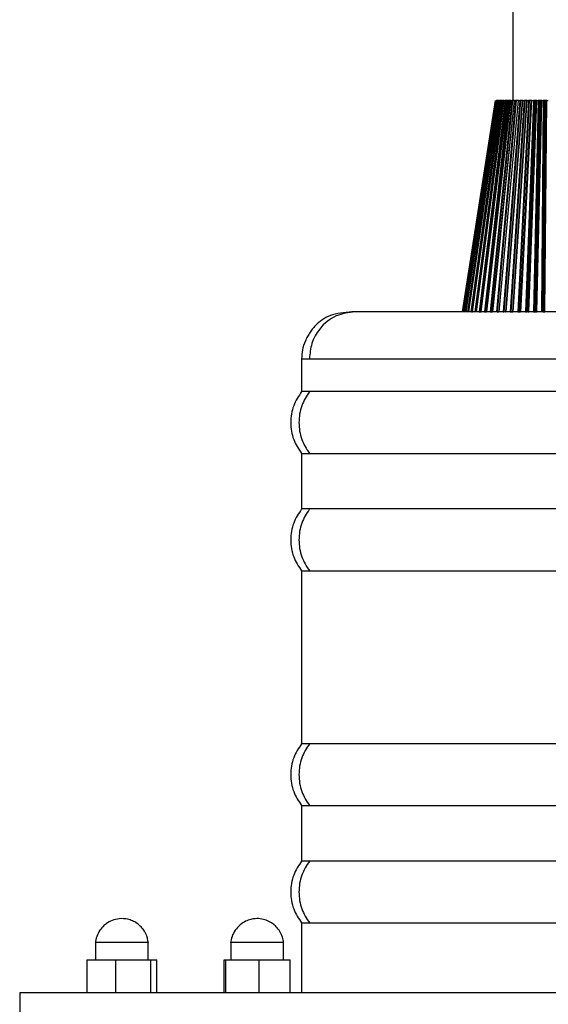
# Model space of a CAD drawing. Header units: millimetres. Extents: x 142 to 1148, y 353 to 845.
# Tile 134 of 139: x 1104.62 to 1109.12, y 367.86 to 376.25. Entities that reach past the tile are written whole.
import ezdxf

# ---------------------------------------------------------------- set-up
doc = ezdxf.new("R2010")
doc.units = ezdxf.units.MM

msp = doc.modelspace()

# ---------------------------------------------------------------- linework, layer by layer
at = {"color": 7, "linetype": 'Continuous', "lineweight": 25}
for p, q in [((1108.8183, 534.9424), (1108.8183, 375.5647)), ((1108.3883, 373.7647), (1108.6684, 375.5647)), ((1108.6688, 375.5647), (1108.3898, 373.7647)), ((1108.3923, 373.7647), (1108.6713, 375.5647)), ((1108.673, 375.5647), (1108.3976, 373.7647)), ((1108.4018, 373.7647), (1108.6772, 375.5647)), ((1108.4028, 373.7647), (1108.6783, 375.5647)), ((1108.6812, 375.5647), (1108.412, 373.7647)), ((1108.4165, 373.7647), (1108.6858, 375.5647)), ((1108.4198, 373.7647), (1108.6892, 375.5647)), ((1108.6933, 375.5647), (1108.4327, 373.7647)), ((1108.4376, 373.7647), (1108.6983, 375.5647)), ((1108.4431, 373.7647), (1108.7041, 375.5647)), ((1108.7094, 375.5647), (1108.4596, 373.7647)), ((1108.7146, 375.5647), (1108.4648, 373.7647)), ((1108.4726, 373.7647), (1108.7227, 375.5647)), ((1108.7291, 375.5647), (1108.4925, 373.7647)), ((1108.7345, 375.5647), (1108.498, 373.7647)), ((1108.5079, 373.7647), (1108.7449, 375.5647)), ((1108.7523, 375.5647), (1108.5311, 373.7647)), ((1108.758, 375.5647), (1108.5368, 373.7647)), ((1108.5487, 373.7647), (1108.7705, 375.5647)), ((1108.7788, 375.5647), (1108.575, 373.7647)), ((1108.7847, 375.5647), (1108.5808, 373.7647)), ((1108.7986, 375.5647), (1108.5941, 373.7647)), ((1108.5947, 373.7647), (1108.7992, 375.5647)), ((1108.8085, 375.5647), (1108.6238, 373.7647)), ((1108.8144, 375.5647), (1108.6297, 373.7647)), ((1108.8296, 375.5647), (1108.6443, 373.7647)), ((1108.6454, 373.7647), (1108.8308, 375.5647)), ((1108.6713, 375.5647), (1108.673, 375.5647)), ((1108.6772, 375.5647), (1108.6764, 375.5647)), ((1108.8409, 375.5647), (1108.6771, 373.7647)), ((1108.6783, 375.5647), (1108.6772, 375.5647)), ((1108.6783, 375.5647), (1108.6812, 375.5647)), ((1108.6812, 375.5647), (1108.6812, 375.5647)), ((1108.8469, 375.5647), (1108.683, 373.7647)), ((1108.6858, 375.5647), (1108.6851, 375.5647)), ((1108.6892, 375.5647), (1108.6858, 375.5647)), ((1108.6892, 375.5647), (1108.6933, 375.5647)), ((1108.8627, 375.5647), (1108.6976, 373.7647)), ((1108.7041, 375.5647), (1108.6983, 375.5647)), ((1108.8632, 375.5647), (1108.6987, 373.7647)), ((1108.7004, 373.7647), (1108.865, 375.5647)), ((1108.7041, 375.5647), (1108.7094, 375.5647)), ((1108.7227, 375.5647), (1108.7146, 375.5647)), ((1108.7227, 375.5647), (1108.7291, 375.5647)), ((1108.8758, 375.5647), (1108.7344, 373.7647)), ((1108.7449, 375.5647), (1108.7345, 375.5647)), ((1108.8818, 375.5647), (1108.7403, 373.7647)), ((1108.7449, 375.5647), (1108.7523, 375.5647)), ((1108.8965, 375.5647), (1108.7538, 373.7647)), ((1108.8991, 375.5647), (1108.7569, 373.7647)), ((1108.7705, 375.5647), (1108.758, 375.5647)), ((1108.7592, 373.7647), (1108.9015, 375.5647)), ((1108.7705, 375.5647), (1108.7788, 375.5647)), ((1108.7986, 375.5647), (1108.7847, 375.5647)), ((1108.913, 375.5647), (1108.7952, 373.7647)), ((1108.7992, 375.5647), (1108.8085, 375.5647)), ((1108.9188, 375.5647), (1108.801, 373.7647)), ((1108.9323, 375.5647), (1108.8133, 373.7647)), ((1108.8296, 375.5647), (1108.8144, 375.5647)), ((1108.9371, 375.5647), (1108.8184, 373.7647)), ((1108.8212, 373.7647), (1108.94, 375.5647)), ((1108.8308, 375.5647), (1108.8409, 375.5647)), ((1108.8627, 375.5647), (1108.8469, 375.5647)), ((1108.952, 375.5647), (1108.8589, 373.7647)), ((1108.9577, 375.5647), (1108.8645, 373.7647)), ((1108.865, 375.5647), (1108.8758, 375.5647)), ((1108.9698, 375.5647), (1108.8756, 373.7647)), ((1108.8965, 375.5647), (1108.8818, 375.5647)), ((1108.9766, 375.5647), (1108.8826, 373.7647)), ((1108.8845, 373.7647), (1108.9787, 375.5647)), ((1108.886, 373.7647), (1108.98, 375.5647)), ((1108.8991, 375.5647), (1108.8965, 375.5647)), ((1108.9015, 375.5647), (1108.913, 375.5647)), ((1108.9323, 375.5647), (1108.9188, 375.5647)), ((1108.9925, 375.5647), (1108.9249, 373.7647)), ((1108.998, 375.5647), (1108.9304, 373.7647)), ((1108.9357, 375.5647), (1108.9323, 375.5647)), ((1108.94, 375.5647), (1108.952, 375.5647)), ((1109.0086, 375.5647), (1108.9401, 373.7647)), ((1109.0175, 375.5647), (1108.949, 373.7647)), ((1108.9528, 373.7647), (1109.0214, 375.5647)), ((1108.9698, 375.5647), (1108.9577, 375.5647)), ((1108.9766, 375.5647), (1108.9698, 375.5647)), ((1108.98, 375.5647), (1108.9925, 375.5647)), ((1109.0341, 375.5647), (1108.9927, 373.7647)), ((1109.0395, 375.5647), (1108.998, 373.7647)), ((1109.0086, 375.5647), (1108.998, 375.5647)), ((1109.0485, 375.5647), (1109.0062, 373.7647)), ((1109.0175, 375.5647), (1109.0086, 375.5647)), ((1109.0579, 375.5647), (1109.0156, 373.7647)), ((1109.0592, 375.5647), (1109.0168, 373.7647)), ((1109.0211, 373.7647), (1109.0636, 375.5647)), ((1109.0214, 375.5647), (1109.0341, 375.5647)), ((1109.0485, 375.5647), (1109.0395, 375.5647)), ((1109.0579, 375.5647), (1109.0485, 375.5647)), ((1109.0592, 375.5647), (1109.0579, 375.5647)), ((1109.0765, 375.5647), (1109.0616, 373.7647)), ((1109.0636, 375.5647), (1109.0765, 375.5647)), ((1109.0816, 375.5647), (1109.0666, 373.7647)), ((1109.0889, 375.5647), (1109.0733, 373.7647)), ((1109.0889, 375.5647), (1109.0816, 375.5647)), ((1109.0985, 375.5647), (1109.0829, 373.7647)), ((1109.1015, 375.5647), (1109.0856, 373.7647)), ((1109.0985, 375.5647), (1109.0889, 375.5647)), ((1109.0904, 373.7647), (1109.1063, 375.5647)), ((1109.1015, 375.5647), (1109.0985, 375.5647)), ((1109.1063, 375.5647), (1109.1193, 375.5647)), ((1108.4648, 373.7647), (1108.4718, 373.7647)), ((1108.4725, 373.7647), (1108.4726, 373.7647)), ((1108.5368, 373.7647), (1108.5487, 373.7647)), ((1108.5808, 373.7647), (1108.5941, 373.7647)), ((1108.6297, 373.7647), (1108.6443, 373.7647)), ((1108.683, 373.7647), (1108.6976, 373.7647)), ((1108.7538, 373.7647), (1108.7569, 373.7647)), ((1108.801, 373.7647), (1108.8133, 373.7647)), ((1108.8133, 373.7647), (1108.8184, 373.7647)), ((1108.8645, 373.7647), (1108.8756, 373.7647)), ((1108.9304, 373.7647), (1108.9401, 373.7647)), ((1108.998, 373.7647), (1109.0062, 373.7647)), ((1109.0062, 373.7647), (1109.0156, 373.7647)), ((1109.0156, 373.7647), (1109.0168, 373.7647)), ((1109.0733, 373.7647), (1109.0829, 373.7647)), ((1109.0829, 373.7647), (1109.0856, 373.7647)), ((1107.0183, 373.3647), (1107.0183, 373.0847)), ((1107.0856, 373.0847), (1107.0183, 373.0847)), ((1111.2183, 373.0847), (1107.0856, 373.0847)), ((1107.0183, 372.5579), (1107.0183, 372.0847)), ((1107.0183, 372.5579), (1107.0856, 372.5579)), ((1107.0856, 372.5579), (1111.2183, 372.5579)), ((1107.0856, 372.0847), (1107.0183, 372.0847)), ((1111.2183, 372.0847), (1107.0856, 372.0847)), ((1107.0183, 371.5579), (1107.0183, 370.0847)), ((1107.0183, 371.5579), (1107.0856, 371.5579)), ((1107.0856, 371.5579), (1111.2183, 371.5579)), ((1107.0856, 370.0847), (1107.0183, 370.0847)), ((1111.2183, 370.0847), (1107.0856, 370.0847)), ((1107.0183, 369.5579), (1107.0183, 369.0847)), ((1107.0183, 369.5579), (1107.0856, 369.5579)), ((1107.0856, 369.5579), (1111.2183, 369.5579)), ((1107.0856, 369.0847), (1107.0183, 369.0847)), ((1111.2183, 369.0847), (1107.0856, 369.0847)), ((1107.0183, 368.5579), (1107.0183, 367.9647)), ((1107.0183, 368.5579), (1107.0856, 368.5579)), ((1107.0856, 368.5579), (1111.1055, 368.5579)), ((1105.2635, 368.3947), (1105.2635, 368.2447)), ((1105.2635, 368.3947), (1105.7135, 368.3947)), ((1105.7135, 368.2447), (1105.7135, 368.3947)), ((1106.4149, 368.3947), (1106.4149, 368.2447)), ((1106.4149, 368.3947), (1106.8649, 368.3947)), ((1106.8649, 368.2447), (1106.8649, 368.3947)), ((1105.1912, 368.2447), (1105.4363, 368.2447)), ((1105.1912, 368.2447), (1105.1912, 367.9647)), ((1105.4363, 367.9647), (1105.4363, 368.2447)), ((1105.4363, 368.2447), (1105.7337, 368.2447)), ((1105.7337, 368.2447), (1105.7859, 368.2447)), ((1105.7337, 367.9647), (1105.7337, 368.2447)), ((1105.7859, 367.9647), (1105.7859, 368.2447)), ((1106.3581, 368.2447), (1106.3722, 368.2447)), ((1106.3581, 367.9647), (1106.3581, 368.2447)), ((1106.3722, 368.2447), (1106.654, 368.2447)), ((1106.3722, 367.9647), (1106.3722, 368.2447)), ((1106.654, 368.2447), (1106.654, 367.9647)), ((1106.654, 368.2447), (1106.9217, 368.2447)), ((1106.9217, 367.9647), (1106.9217, 368.2447)), ((1104.6183, 367.9647), (1104.6183, 367.7647)), ((1104.6183, 367.9647), (1113.6183, 367.9647))]:
    msp.add_line(p, q, dxfattribs=at)
at = {"color": 8, "linetype": 'Continuous', "lineweight": 25}
for p, q in [((1108.7127, 374.4184), (1108.6451, 373.7647)), ((1107.0183, 373.3647), (1107.0856, 373.3647)), ((1107.0856, 373.3647), (1111.2183, 373.3647))]:
    msp.add_line(p, q, dxfattribs=at)
at = {"color": 7, "linetype": 'Continuous', "lineweight": 25}
for points, knots in [([(1108.6983, 375.5647), (1108.698, 375.5647), (1108.6974, 375.5647), (1108.6966, 375.5647), (1108.6958, 375.5647), (1108.6951, 375.5647), (1108.6945, 375.5647), (1108.6938, 375.5647), (1108.6935, 375.5647), (1108.6933, 375.5647)], [0, 0, 0, 0, 0.131831, 0.263666, 0.394792, 0.525148, 0.654808, 0.783916, 1, 1, 1, 1]), ([(1108.7146, 375.5647), (1108.7143, 375.5647), (1108.7138, 375.5647), (1108.7129, 375.5647), (1108.7121, 375.5647), (1108.7114, 375.5647), (1108.7107, 375.5647), (1108.7099, 375.5647), (1108.7096, 375.5647), (1108.7094, 375.5647)], [0, 0, 0, 0, 0.131831, 0.263666, 0.394792, 0.525148, 0.654808, 0.783916, 1, 1, 1, 1]), ([(1108.7345, 375.5647), (1108.7343, 375.5647), (1108.7337, 375.5647), (1108.7329, 375.5647), (1108.732, 375.5647), (1108.7313, 375.5647), (1108.7305, 375.5647), (1108.7297, 375.5647), (1108.7293, 375.5647), (1108.7291, 375.5647)], [0, 0, 0, 0, 0.131831, 0.263666, 0.394792, 0.525148, 0.654808, 0.783916, 1, 1, 1, 1]), ([(1108.758, 375.5647), (1108.7577, 375.5647), (1108.7572, 375.5647), (1108.7563, 375.5647), (1108.7555, 375.5647), (1108.7547, 375.5647), (1108.7539, 375.5647), (1108.7531, 375.5647), (1108.7526, 375.5647), (1108.7523, 375.5647)], [0, 0, 0, 0, 0.131831, 0.263666, 0.394792, 0.525148, 0.654808, 0.783916, 1, 1, 1, 1]), ([(1108.7847, 375.5647), (1108.7844, 375.5647), (1108.7839, 375.5647), (1108.7831, 375.5647), (1108.7822, 375.5647), (1108.7814, 375.5647), (1108.7806, 375.5647), (1108.7797, 375.5647), (1108.7792, 375.5647), (1108.7788, 375.5647)], [0, 0, 0, 0, 0.131831, 0.263666, 0.394792, 0.525148, 0.654808, 0.783916, 1, 1, 1, 1]), ([(1108.7992, 375.5647), (1108.7988, 375.5647), (1108.7981, 375.5647), (1108.7977, 375.5647), (1108.7977, 375.5647), (1108.7978, 375.5647), (1108.7981, 375.5647), (1108.7984, 375.5647), (1108.7986, 375.5647)], [0, 0, 0, 0, 0.242288, 0.484535, 0.604969, 0.725398, 0.845823, 1, 1, 1, 1]), ([(1108.8144, 375.5647), (1108.8141, 375.5647), (1108.8136, 375.5647), (1108.8128, 375.5647), (1108.812, 375.5647), (1108.8111, 375.5647), (1108.8103, 375.5647), (1108.8094, 375.5647), (1108.8088, 375.5647), (1108.8085, 375.5647)], [0, 0, 0, 0, 0.131831, 0.263666, 0.394792, 0.525148, 0.654808, 0.783916, 1, 1, 1, 1]), ([(1108.8308, 375.5647), (1108.8304, 375.5647), (1108.8296, 375.5647), (1108.8291, 375.5647), (1108.829, 375.5647), (1108.829, 375.5647), (1108.8292, 375.5647), (1108.8294, 375.5647), (1108.8296, 375.5647)], [0, 0, 0, 0, 0.242288, 0.4845355, 0.6049692, 0.7253982, 0.8458226, 1, 1, 1, 1]), ([(1108.8469, 375.5647), (1108.8466, 375.5647), (1108.8461, 375.5647), (1108.8453, 375.5647), (1108.8445, 375.5647), (1108.8437, 375.5647), (1108.8429, 375.5647), (1108.8419, 375.5647), (1108.8413, 375.5647), (1108.8409, 375.5647)], [0, 0, 0, 0, 0.131831, 0.263666, 0.394792, 0.525148, 0.654808, 0.783916, 1, 1, 1, 1]), ([(1108.865, 375.5647), (1108.8646, 375.5647), (1108.8637, 375.5647), (1108.8631, 375.5647), (1108.8628, 375.5647), (1108.8628, 375.5647), (1108.8629, 375.5647), (1108.8631, 375.5647), (1108.8632, 375.5647)], [0, 0, 0, 0, 0.242288, 0.484535, 0.604969, 0.725398, 0.845823, 1, 1, 1, 1]), ([(1108.8818, 375.5647), (1108.8816, 375.5647), (1108.8811, 375.5647), (1108.8804, 375.5647), (1108.8795, 375.5647), (1108.8787, 375.5647), (1108.8779, 375.5647), (1108.8769, 375.5647), (1108.8762, 375.5647), (1108.8758, 375.5647)], [0, 0, 0, 0, 0.131831, 0.263666, 0.394792, 0.525148, 0.654808, 0.783916, 1, 1, 1, 1]), ([(1108.9015, 375.5647), (1108.901, 375.5647), (1108.9001, 375.5647), (1108.8994, 375.5647), (1108.899, 375.5647), (1108.8989, 375.5647), (1108.8989, 375.5647), (1108.8991, 375.5647), (1108.8991, 375.5647)], [0, 0, 0, 0, 0.242288, 0.484535, 0.604969, 0.725398, 0.845823, 1, 1, 1, 1]), ([(1108.9188, 375.5647), (1108.9186, 375.5647), (1108.9182, 375.5647), (1108.9175, 375.5647), (1108.9167, 375.5647), (1108.9159, 375.5647), (1108.9151, 375.5647), (1108.9141, 375.5647), (1108.9134, 375.5647), (1108.913, 375.5647)], [0, 0, 0, 0, 0.131831, 0.263666, 0.394792, 0.525148, 0.654808, 0.783916, 1, 1, 1, 1]), ([(1108.94, 375.5647), (1108.9395, 375.5647), (1108.9385, 375.5647), (1108.9376, 375.5647), (1108.9372, 375.5647), (1108.937, 375.5647), (1108.9369, 375.5647), (1108.937, 375.5647), (1108.9371, 375.5647)], [0, 0, 0, 0, 0.242288, 0.484535, 0.604969, 0.725398, 0.845823, 1, 1, 1, 1]), ([(1108.9577, 375.5647), (1108.9575, 375.5647), (1108.9572, 375.5647), (1108.9565, 375.5647), (1108.9557, 375.5647), (1108.9549, 375.5647), (1108.9541, 375.5647), (1108.9531, 375.5647), (1108.9524, 375.5647), (1108.952, 375.5647)], [0, 0, 0, 0, 0.131831, 0.263666, 0.394792, 0.525148, 0.654808, 0.783916, 1, 1, 1, 1]), ([(1108.98, 375.5647), (1108.9795, 375.5647), (1108.9785, 375.5647), (1108.9775, 375.5647), (1108.977, 375.5647), (1108.9767, 375.5647), (1108.9766, 375.5647), (1108.9766, 375.5647), (1108.9766, 375.5647)], [0, 0, 0, 0, 0.242288, 0.484535, 0.604969, 0.725398, 0.845823, 1, 1, 1, 1]), ([(1108.998, 375.5647), (1108.9979, 375.5647), (1108.9975, 375.5647), (1108.9969, 375.5647), (1108.9962, 375.5647), (1108.9955, 375.5647), (1108.9946, 375.5647), (1108.9936, 375.5647), (1108.9929, 375.5647), (1108.9925, 375.5647)], [0, 0, 0, 0, 0.131831, 0.263666, 0.394792, 0.525148, 0.654808, 0.783916, 1, 1, 1, 1]), ([(1109.0214, 375.5647), (1109.0208, 375.5647), (1109.0198, 375.5647), (1109.0187, 375.5647), (1109.0181, 375.5647), (1109.0177, 375.5647), (1109.0175, 375.5647), (1109.0175, 375.5647), (1109.0175, 375.5647)], [0, 0, 0, 0, 0.242288, 0.484535, 0.604969, 0.725398, 0.845823, 1, 1, 1, 1]), ([(1109.0395, 375.5647), (1109.0393, 375.5647), (1109.039, 375.5647), (1109.0385, 375.5647), (1109.0378, 375.5647), (1109.0371, 375.5647), (1109.0363, 375.5647), (1109.0353, 375.5647), (1109.0346, 375.5647), (1109.0341, 375.5647)], [0, 0, 0, 0, 0.131831, 0.263666, 0.394792, 0.525148, 0.654808, 0.783916, 1, 1, 1, 1]), ([(1109.0636, 375.5647), (1109.063, 375.5647), (1109.0619, 375.5647), (1109.0608, 375.5647), (1109.0601, 375.5647), (1109.0597, 375.5647), (1109.0593, 375.5647), (1109.0593, 375.5647), (1109.0592, 375.5647)], [0, 0, 0, 0, 0.242288, 0.484535, 0.604969, 0.725398, 0.845823, 1, 1, 1, 1]), ([(1109.0816, 375.5647), (1109.0815, 375.5647), (1109.0812, 375.5647), (1109.0807, 375.5647), (1109.0801, 375.5647), (1109.0794, 375.5647), (1109.0787, 375.5647), (1109.0777, 375.5647), (1109.077, 375.5647), (1109.0765, 375.5647)], [0, 0, 0, 0, 0.131831, 0.263666, 0.394792, 0.525148, 0.654808, 0.783916, 1, 1, 1, 1]), ([(1109.1063, 375.5647), (1109.1057, 375.5647), (1109.1046, 375.5647), (1109.1034, 375.5647), (1109.1026, 375.5647), (1109.1021, 375.5647), (1109.1017, 375.5647), (1109.1016, 375.5647), (1109.1015, 375.5647)], [0, 0, 0, 0, 0.242288, 0.484535, 0.604969, 0.725398, 0.845823, 1, 1, 1, 1]), ([(1107.4727, 373.7647), (1107.4062, 373.7606), (1107.3095, 373.7546), (1107.2145, 373.7122), (1107.1575, 373.6702), (1107.1164, 373.6256), (1107.0905, 373.5911), (1107.0681, 373.5544), (1107.0433, 373.5031), (1107.0225, 373.4382), (1107.0197, 373.3896), (1107.0183, 373.3647)], [0, 0, 0, 0, 0.351025, 0.510347, 0.631219, 0.679566, 0.723605, 0.76641, 0.810171, 0.903063, 1, 1, 1, 1]), ([(1107.4727, 373.7647), (1107.4179, 373.7577), (1107.3037, 373.743), (1107.1738, 373.6348), (1107.0982, 373.5002), (1107.0897, 373.4087), (1107.0856, 373.3647)], [0, 0, 0, 0, 0.270261, 0.562429, 0.789736, 1, 1, 1, 1]), ([(1110.8175, 373.7647), (1110.8099, 373.7647), (1110.7937, 373.7647), (1110.7144, 373.7647), (1110.6181, 373.7647), (1110.4893, 373.7647), (1110.2742, 373.7647), (1109.9417, 373.7647), (1109.5496, 373.7647), (1109.1313, 373.7647), (1108.7244, 373.7647), (1108.3608, 373.7647), (1108.0597, 373.7647), (1107.8265, 373.7647), (1107.6579, 373.7647), (1107.541, 373.7647), (1107.4945, 373.7647), (1107.4727, 373.7647)], [0, 0, 0, 0, 0.059453, 0.125924, 0.16183, 0.199419, 0.279026, 0.36339, 0.450351, 0.537311, 0.621675, 0.701283, 0.774677, 0.841148, 0.900601, 0.953364, 1, 1, 1, 1]), ([(1108.4438, 373.7647), (1108.4437, 373.7647), (1108.4435, 373.7647), (1108.4432, 373.7647), (1108.4428, 373.7647), (1108.4427, 373.7647), (1108.443, 373.7647), (1108.4431, 373.7647)], [0, 0, 0, 0, 0.003665, 0.168629, 0.498511, 0.661208, 1, 1, 1, 1]), ([(1108.4725, 373.7647), (1108.4725, 373.7647), (1108.4721, 373.7647), (1108.472, 373.7647), (1108.472, 373.7647), (1108.4722, 373.7647), (1108.4725, 373.7647), (1108.4726, 373.7647)], [0, 0, 0, 0, 0.0901219, 0.4505844, 0.6283633, 0.8112895, 1, 1, 1, 1]), ([(1108.5085, 373.7647), (1108.5082, 373.7647), (1108.5076, 373.7647), (1108.5071, 373.7647), (1108.507, 373.7647), (1108.5072, 373.7647), (1108.5074, 373.7647), (1108.5077, 373.7647), (1108.5079, 373.7647)], [0, 0, 0, 0, 0.25052, 0.374449, 0.622271, 0.744496, 0.870259, 1, 1, 1, 1]), ([(1108.5311, 373.7647), (1108.5315, 373.7647), (1108.5321, 373.7647), (1108.533, 373.7647), (1108.5338, 373.7647), (1108.5346, 373.7647), (1108.5356, 373.7647), (1108.5363, 373.7647), (1108.5368, 373.7647)], [0, 0, 0, 0, 0.264125, 0.394754, 0.525379, 0.655999, 0.786613, 1, 1, 1, 1]), ([(1108.5488, 373.7647), (1108.5484, 373.7647), (1108.548, 373.7647), (1108.5476, 373.7647), (1108.5476, 373.7647), (1108.5479, 373.7647), (1108.5484, 373.7647), (1108.5487, 373.7647)], [0, 0, 0, 0, 0.250768, 0.374819, 0.622887, 0.745233, 1, 1, 1, 1]), ([(1108.575, 373.7647), (1108.5754, 373.7647), (1108.576, 373.7647), (1108.5771, 373.7647), (1108.5779, 373.7647), (1108.5787, 373.7647), (1108.5797, 373.7647), (1108.5804, 373.7647), (1108.5808, 373.7647)], [0, 0, 0, 0, 0.264125, 0.394754, 0.525379, 0.655999, 0.786613, 1, 1, 1, 1]), ([(1108.6238, 373.7647), (1108.6243, 373.7647), (1108.6249, 373.7647), (1108.626, 373.7647), (1108.6268, 373.7647), (1108.6276, 373.7647), (1108.6286, 373.7647), (1108.6293, 373.7647), (1108.6297, 373.7647)], [0, 0, 0, 0, 0.264125, 0.394754, 0.525379, 0.655998, 0.786613, 1, 1, 1, 1]), ([(1108.6443, 373.7647), (1108.644, 373.7647), (1108.6437, 373.7647), (1108.6436, 373.7647), (1108.6438, 373.7647), (1108.6444, 373.7647), (1108.645, 373.7647), (1108.6454, 373.7647)], [0, 0, 0, 0, 0.250768, 0.374819, 0.622887, 0.745233, 1, 1, 1, 1]), ([(1108.7344, 373.7647), (1108.7349, 373.7647), (1108.7357, 373.7647), (1108.7368, 373.7647), (1108.7376, 373.7647), (1108.7384, 373.7647), (1108.7393, 373.7647), (1108.7399, 373.7647), (1108.7403, 373.7647)], [0, 0, 0, 0, 0.264125, 0.394754, 0.525379, 0.655998, 0.786613, 1, 1, 1, 1]), ([(1108.7952, 373.7647), (1108.7957, 373.7647), (1108.7965, 373.7647), (1108.7976, 373.7647), (1108.7984, 373.7647), (1108.7992, 373.7647), (1108.8001, 373.7647), (1108.8006, 373.7647), (1108.801, 373.7647)], [0, 0, 0, 0, 0.264125, 0.394754, 0.525379, 0.655998, 0.786613, 1, 1, 1, 1]), ([(1108.8589, 373.7647), (1108.8594, 373.7647), (1108.8602, 373.7647), (1108.8613, 373.7647), (1108.8621, 373.7647), (1108.8629, 373.7647), (1108.8637, 373.7647), (1108.8642, 373.7647), (1108.8645, 373.7647)], [0, 0, 0, 0, 0.2641248, 0.3947538, 0.5253786, 0.6559985, 0.7866132, 1, 1, 1, 1]), ([(1108.8826, 373.7647), (1108.8826, 373.7647), (1108.8826, 373.7647), (1108.883, 373.7647), (1108.8836, 373.7647), (1108.8847, 373.7647), (1108.8854, 373.7647), (1108.886, 373.7647)], [0, 0, 0, 0, 0.250768, 0.374819, 0.622887, 0.745233, 1, 1, 1, 1]), ([(1108.9249, 373.7647), (1108.9252, 373.7647), (1108.9257, 373.7647), (1108.9265, 373.7647), (1108.9273, 373.7647), (1108.9281, 373.7647), (1108.9289, 373.7647), (1108.9297, 373.7647), (1108.9301, 373.7647), (1108.9304, 373.7647)], [0, 0, 0, 0, 0.130513, 0.260922, 0.391328, 0.521729, 0.652126, 0.782518, 1, 1, 1, 1]), ([(1108.949, 373.7647), (1108.949, 373.7647), (1108.9491, 373.7647), (1108.9496, 373.7647), (1108.9503, 373.7647), (1108.9512, 373.7647), (1108.952, 373.7647), (1108.9525, 373.7647), (1108.9528, 373.7647)], [0, 0, 0, 0, 0.25052, 0.374449, 0.622271, 0.744496, 0.870259, 1, 1, 1, 1]), ([(1108.9927, 373.7647), (1108.9932, 373.7647), (1108.9941, 373.7647), (1108.9951, 373.7647), (1108.9959, 373.7647), (1108.9966, 373.7647), (1108.9973, 373.7647), (1108.9977, 373.7647), (1108.998, 373.7647)], [0, 0, 0, 0, 0.264125, 0.394754, 0.525379, 0.655999, 0.786613, 1, 1, 1, 1]), ([(1109.0168, 373.7647), (1109.0169, 373.7647), (1109.0171, 373.7647), (1109.0178, 373.7647), (1109.0185, 373.7647), (1109.0197, 373.7647), (1109.0206, 373.7647), (1109.0211, 373.7647)], [0, 0, 0, 0, 0.250768, 0.374819, 0.622887, 0.745233, 1, 1, 1, 1]), ([(1109.0856, 373.7647), (1109.0858, 373.7647), (1109.086, 373.7647), (1109.0868, 373.7647), (1109.0877, 373.7647), (1109.0887, 373.7647), (1109.0895, 373.7647), (1109.0901, 373.7647), (1109.0904, 373.7647)], [0, 0, 0, 0, 0.25052, 0.374449, 0.622271, 0.744496, 0.870259, 1, 1, 1, 1]), ([(1107.0184, 373.0847), (1106.9931, 373.0459), (1106.941, 372.9662), (1106.9185, 372.8213), (1106.941, 372.6764), (1106.9931, 372.5966), (1107.0184, 372.5579)], [0, 0, 0, 0, 0.242775, 0.5, 0.757225, 1, 1, 1, 1]), ([(1107.0856, 373.0847), (1107.0611, 373.0459), (1107.0106, 372.9662), (1106.9889, 372.8213), (1107.0106, 372.6764), (1107.0611, 372.5966), (1107.0856, 372.5579)], [0, 0, 0, 0, 0.242775, 0.5, 0.757225, 1, 1, 1, 1]), ([(1107.0184, 372.0847), (1106.9931, 372.0459), (1106.941, 371.9662), (1106.9185, 371.8213), (1106.941, 371.6764), (1106.9931, 371.5966), (1107.0184, 371.5579)], [0, 0, 0, 0, 0.242775, 0.5, 0.757225, 1, 1, 1, 1]), ([(1107.0856, 372.0847), (1107.0611, 372.0459), (1107.0106, 371.9662), (1106.9889, 371.8213), (1107.0106, 371.6764), (1107.0611, 371.5966), (1107.0856, 371.5579)], [0, 0, 0, 0, 0.242775, 0.5, 0.757225, 1, 1, 1, 1]), ([(1107.0184, 370.0847), (1106.9931, 370.0459), (1106.941, 369.9662), (1106.9185, 369.8213), (1106.941, 369.6764), (1106.9931, 369.5966), (1107.0184, 369.5579)], [0, 0, 0, 0, 0.242775, 0.5, 0.757225, 1, 1, 1, 1]), ([(1107.0856, 370.0847), (1107.0611, 370.0459), (1107.0106, 369.9662), (1106.9889, 369.8213), (1107.0106, 369.6764), (1107.0611, 369.5966), (1107.0856, 369.5579)], [0, 0, 0, 0, 0.242775, 0.5, 0.757225, 1, 1, 1, 1]), ([(1107.0184, 369.0847), (1106.9931, 369.0459), (1106.941, 368.9662), (1106.9185, 368.8213), (1106.941, 368.6764), (1106.9931, 368.5966), (1107.0184, 368.5579)], [0, 0, 0, 0, 0.242775, 0.5, 0.757225, 1, 1, 1, 1]), ([(1107.0856, 369.0847), (1107.0611, 369.0459), (1107.0106, 368.9662), (1106.9889, 368.8213), (1107.0106, 368.6764), (1107.0611, 368.5966), (1107.0856, 368.5579)], [0, 0, 0, 0, 0.242775, 0.5, 0.757225, 1, 1, 1, 1]), ([(1105.7143, 368.3864), (1105.7092, 368.4138), (1105.7012, 368.4564), (1105.6692, 368.5068), (1105.6372, 368.5408), (1105.5995, 368.5672), (1105.5487, 368.5894), (1105.4863, 368.5985), (1105.4202, 368.5871), (1105.3707, 368.5637), (1105.3314, 368.5333), (1105.2986, 368.4947), (1105.2717, 368.4426), (1105.2657, 368.4051), (1105.2627, 368.3864)], [0, 0, 0, 0, 0.123349, 0.191822, 0.261212, 0.329573, 0.394574, 0.507181, 0.60378, 0.688368, 0.746871, 0.825153, 0.91329, 1, 1, 1, 1]), ([(1106.8656, 368.3881), (1106.863, 368.4048), (1106.8576, 368.4386), (1106.8351, 368.4859), (1106.8061, 368.5239), (1106.7712, 368.5547), (1106.7297, 368.5782), (1106.6789, 368.5935), (1106.6301, 368.5962), (1106.5832, 368.5889), (1106.5389, 368.5729), (1106.4924, 368.5424), (1106.452, 368.4973), (1106.4234, 368.4431), (1106.4172, 368.406), (1106.4142, 368.3881)], [0, 0, 0, 0, 0.077356, 0.155921, 0.228568, 0.288467, 0.363844, 0.43838, 0.522901, 0.577924, 0.649279, 0.733536, 0.824756, 0.915694, 1, 1, 1, 1])]:
    msp.add_open_spline(points, degree=3, knots=knots, dxfattribs=at)

doc.saveas('drawing.dxf')
